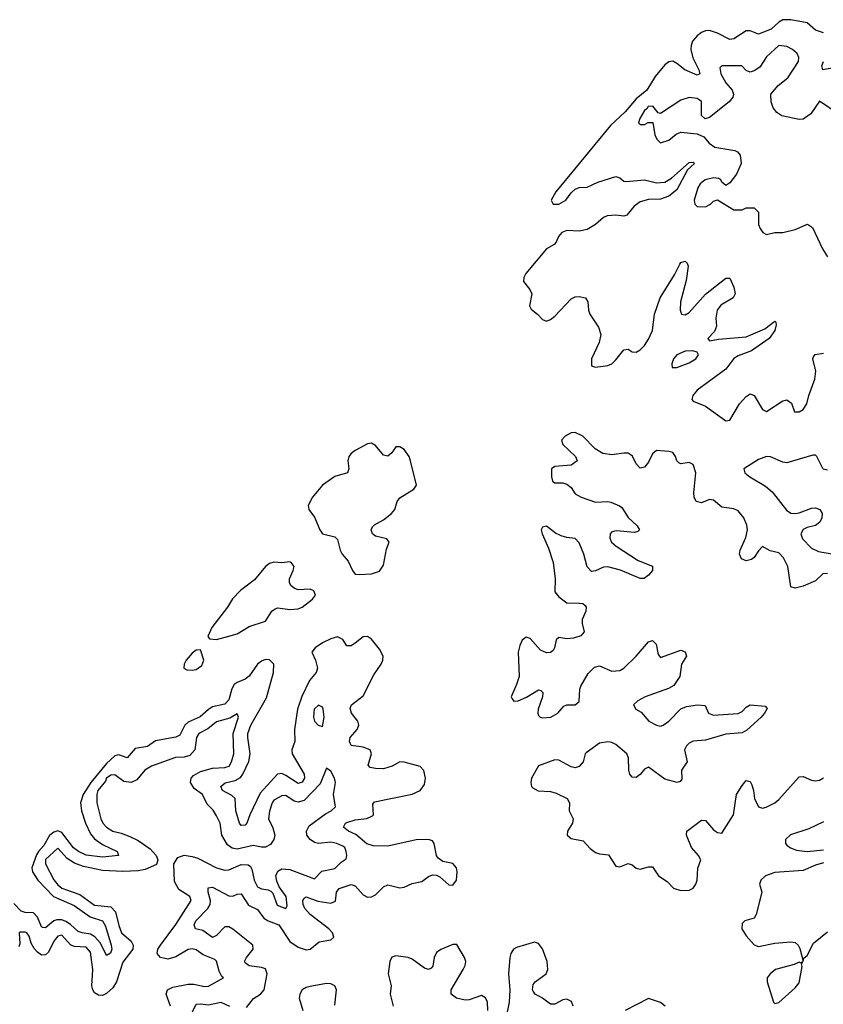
# Model space of a CAD drawing. Header units: inches. Extents: x 2473073 to 2657680, y 705365 to 849016.
# Tile 147 of 151: x 2635243 to 2639189, y 762600 to 767436. Entities that reach past the tile are written whole.
import ezdxf

# ---------------------------------------------------------------- set-up
doc = ezdxf.new("R2010")
doc.units = ezdxf.units.IN
doc.header["$MEASUREMENT"] = 0
doc.layers.add('C6736', color=7, linetype='Continuous')

msp = doc.modelspace()

# ---------------------------------------------------------------- linework, layer by layer
at = {"layer": 'C6736', "color": 5}
for points, elevation in [([(2639190, 767371.3), (2639150, 767384.6), (2639110, 767421.4), (2639030, 767436.1), (2638990, 767435.4), (2638970, 767423.5), (2638933.1, 767390), (2638870, 767365.7), (2638830, 767381.4), (2638810, 767380.7), (2638750, 767342.2), (2638730, 767338.3), (2638670, 767370.5), (2638630, 767382.3), (2638610, 767381.5), (2638590, 767373.6), (2638570, 767357.5), (2638547.2, 767330), (2638539.9, 767310), (2638538.9, 767290), (2638548.1, 767248.1), (2638578.1, 767190), (2638582, 767170), (2638570, 767164.2), (2638509.2, 767189.2), (2638470, 767221.5), (2638450, 767232), (2638430, 767228.5), (2638410, 767214.6), (2638362.4, 767157.6), (2638321.7, 767090), (2638270, 767046.6), (2638216.2, 766983.8), (2638144.3, 766915.7), (2637876, 766590), (2637852, 766550), (2637861.7, 766530), (2637890.5, 766529.5), (2637923.8, 766550), (2637950, 766585.3), (2637970, 766604), (2637990, 766611.7), (2638030, 766613.1), (2638082.1, 766637.9), (2638170, 766666.1), (2638190, 766658.6), (2638210, 766643.4), (2638221.3, 766641.3), (2638310, 766648.7), (2638370, 766635.1), (2638410, 766637.4), (2638443, 766657), (2638530, 766735), (2638550, 766736.5), (2638556.1, 766730), (2638521.5, 766698.5), (2638470, 766600.9), (2638431, 766569), (2638390, 766554.5), (2638330, 766552.5), (2638290, 766541.3), (2638260.2, 766519.8), (2638223.4, 766476.6), (2638210, 766471.5), (2638170, 766475.9), (2638127.9, 766472), (2638110, 766464), (2638070.4, 766429.6), (2638030, 766404.7), (2637990, 766396.6), (2637930, 766399.8), (2637904.2, 766390), (2637889.1, 766370.9), (2637877.3, 766342.7), (2637867.9, 766332.1), (2637829.3, 766310), (2637728.8, 766190), (2637717.8, 766170), (2637716.1, 766150), (2637748.5, 766110), (2637757.4, 766090), (2637745.8, 766030), (2637753.7, 766013.7), (2637785.5, 765990), (2637810, 765964), (2637830, 765955.5), (2637850, 765964.2), (2637870, 765980.3), (2637950, 766065.5), (2637970, 766074), (2637990, 766075.8), (2638021.1, 766070), (2638033.2, 766050), (2638035.8, 766010), (2638043.2, 765990), (2638085.7, 765925.7), (2638096.5, 765890), (2638088.8, 765850), (2638051.3, 765770), (2638050, 765736), (2638070, 765728.6), (2638130, 765738), (2638150, 765746), (2638170, 765764.7), (2638210, 765814.9), (2638230, 765818), (2638250, 765805.3), (2638270, 765802.4), (2638290, 765814), (2638310, 765836.3), (2638330, 765866.2), (2638349.5, 765910), (2638359.4, 765990), (2638387, 766070), (2638457.8, 766182.2), (2638484.5, 766235.5), (2638490, 766243.2), (2638510.1, 766250.1), (2638520.4, 766240.4), (2638525.1, 766225.1), (2638515.4, 766155.4), (2638488, 766050), (2638485.8, 766010), (2638492.7, 765990), (2638510, 765985.7), (2638530, 765998), (2638610, 766087.9), (2638710, 766165.8), (2638730, 766166.5), (2638750, 766122.4), (2638756.2, 766090), (2638745.7, 766070), (2638685.4, 766034.6), (2638667.1, 766010), (2638660.6, 765970), (2638665, 765930), (2638655.3, 765904.7), (2638622.3, 765870), (2638630, 765858.4), (2638673.9, 765866.1), (2638810, 765877.6), (2638902.3, 765917.7), (2638950, 765954.9), (2638955.6, 765950), (2638957.9, 765937.9), (2638951, 765910), (2638922.5, 765870), (2638835.7, 765810), (2638770, 765784.6), (2638750, 765772.2), (2638710, 765719.3), (2638570, 765616.9), (2638547.5, 765590), (2638542.7, 765570), (2638550, 765562.3), (2638610, 765537.8), (2638710, 765466), (2638730, 765468.4), (2638777.3, 765550), (2638810, 765585.5), (2638830, 765597.7), (2638850, 765590.8), (2638890, 765521), (2638910, 765511.5), (2638990, 765563.3), (2639010, 765568.7), (2639032.4, 765552.4), (2639046.7, 765510), (2639070.9, 765510), (2639090, 765521.6), (2639108.4, 765550), (2639117.1, 765590), (2639147.2, 765670), (2639152.8, 765710), (2639136.9, 765770), (2639140.1, 765779.9), (2639148.6, 765791.4), (2639190, 765798.7)], 20), ([(2639267.3, 766970), (2639170, 767035.1), (2639127, 766973), (2639090, 766948), (2639070, 766946), (2638984.4, 766964.4), (2638961, 766981), (2638943, 767003), (2638933, 767033), (2638931.6, 767070), (2638967.9, 767112.1), (2639014.4, 767150), (2639067.2, 767230), (2639069.4, 767250.6), (2639059.7, 767270), (2639038, 767290), (2639010, 767304.7), (2638970, 767309.7), (2638910, 767252.9), (2638876.8, 767203.2), (2638850, 767184.4), (2638830, 767178.9), (2638810, 767186), (2638788, 767210), (2638690, 767209.2), (2638680.4, 767199.6), (2638685.3, 767170), (2638710, 767125.5), (2638741, 767090), (2638747.3, 767070), (2638744.5, 767055.5), (2638726.9, 767033.1), (2638630, 766955.3), (2638608.4, 766948.4), (2638590, 766966), (2638590, 767034), (2638568.7, 767048.7), (2638530, 767054), (2638490, 767041.2), (2638390, 766975.3), (2638378, 766978), (2638351.3, 767011.3), (2638328.2, 767010), (2638322, 766998), (2638311, 766990), (2638287.3, 766950), (2638282, 766930), (2638290, 766922), (2638310, 766922), (2638328.8, 766931.1), (2638351.3, 766931.3), (2638362, 766870), (2638372, 766850), (2638390, 766832), (2638430, 766844.7), (2638466.3, 766873.7), (2638490, 766882.8), (2638570, 766876), (2638601.4, 766861.4), (2638627.7, 766830), (2638656, 766810), (2638753.7, 766793.7), (2638767.3, 766787.3), (2638781, 766770), (2638786, 766730), (2638762.8, 766677.2), (2638730, 766635.3), (2638710, 766622), (2638690, 766638), (2638685.2, 766650), (2638676.3, 766656.3), (2638650, 766659.7), (2638608, 766650), (2638584.4, 766630), (2638573.4, 766610), (2638554.8, 766550), (2638558, 766530), (2638570, 766518), (2638610, 766517.3), (2638635.3, 766530), (2638650, 766544.7), (2638670, 766552), (2638750, 766502), (2638790, 766502), (2638810, 766511.3), (2638850, 766512), (2638871, 766490), (2638871.3, 766430), (2638878, 766410), (2638892, 766390), (2638910, 766381), (2638950, 766391), (2638990, 766391), (2639050, 766406), (2639111.3, 766431.3), (2639135.3, 766415.3), (2639184.7, 766310), (2639210, 766272)], 40), ([(2639230, 767198.2), (2639186.6, 767190), (2639181, 767210), (2639189.9, 767230)], 20), ([(2639210, 764716.1), (2639186.6, 764713.4), (2639150, 764680.2), (2639090, 764653), (2639050, 764643.1), (2639030, 764649.8), (2639015.2, 764750), (2638993.3, 764793.3), (2638970, 764816.6), (2638927.6, 764827.6), (2638890, 764847.8), (2638870, 764827.1), (2638850, 764794.2), (2638836, 764784), (2638810, 764778.1), (2638787.5, 764787.5), (2638777.4, 764810), (2638781.1, 764830), (2638808.1, 764891.9), (2638816.4, 764930), (2638813.8, 764953.8), (2638798.6, 764990), (2638770, 765023.5), (2638750, 765033), (2638690, 765040.9), (2638650, 765076.7), (2638630, 765079.1), (2638590, 765063.1), (2638563.8, 765070), (2638554, 765090), (2638552.4, 765112.4), (2638562.7, 765210), (2638550, 765250.9), (2638530, 765261.2), (2638490, 765254.3), (2638480, 765260), (2638470, 765269.8), (2638463.3, 765290), (2638449.8, 765310), (2638430, 765315.5), (2638370, 765319.8), (2638350, 765303.6), (2638330, 765263.4), (2638310, 765237.4), (2638290, 765233.5), (2638270, 765254.3), (2638252.2, 765292.2), (2638240.8, 765300.8), (2638230, 765306.1), (2638210, 765306.9), (2638150, 765298.1), (2638106, 765306), (2638067.9, 765327.9), (2638007.5, 765390), (2637970, 765407.9), (2637950, 765406.9), (2637921, 765390), (2637902.6, 765370), (2637909.1, 765350), (2637972.2, 765290), (2637980.3, 765270), (2637951.4, 765248.6), (2637870, 765240.6), (2637854.4, 765230), (2637854.8, 765190), (2637859.7, 765170), (2637870, 765161.7), (2637910, 765160.6), (2637930, 765155.4), (2637950, 765138.5), (2637970, 765107.9), (2637999.6, 765090), (2638070, 765066), (2638130, 765069.3), (2638145.8, 765065.8), (2638188.1, 765048.1), (2638199.2, 765039.2), (2638230.3, 764990.3), (2638274.4, 764950), (2638286.7, 764930), (2638277.8, 764922.2), (2638262, 764918), (2638174, 764926), (2638150, 764920.4), (2638141.5, 764910), (2638140.6, 764890), (2638149.4, 764870), (2638172.5, 764850), (2638279.6, 764779.6), (2638350, 764751), (2638350.2, 764730), (2638330, 764706.8), (2638308.4, 764691.6), (2638290, 764691.4), (2638192.5, 764732.5), (2638130, 764748.3), (2638110, 764747.2), (2638070, 764728.5), (2638050, 764725.9), (2638028.7, 764748.7), (2638012.6, 764810), (2637990, 764867.1), (2637970, 764888.1), (2637930, 764892.2), (2637901.1, 764901.1), (2637874.2, 764914.2), (2637830, 764947.9), (2637810, 764943.2), (2637803.7, 764930), (2637807.7, 764910), (2637839.5, 764839.5), (2637862.3, 764770), (2637872.2, 764690), (2637870, 764626.5), (2637890, 764600.4), (2637930, 764571.2), (2637990.5, 764570.5), (2638007.8, 764567.8), (2638019.2, 764559.2), (2638024.8, 764550), (2638022.9, 764530), (2638005.3, 764490), (2638004.1, 764470), (2638014.6, 764430), (2637998, 764410), (2637962.2, 764397.8), (2637930, 764395.3), (2637890, 764402.2), (2637877.4, 764390), (2637869.6, 764350.4), (2637862.7, 764337.3), (2637850, 764328.2), (2637830, 764326.6), (2637799.6, 764339.6), (2637750, 764395.9), (2637730, 764403.2), (2637710, 764388.8), (2637697.9, 764362.1), (2637691.2, 764328.8), (2637695.1, 764210), (2637682.7, 764170), (2637656, 764110), (2637660.3, 764100.3), (2637670, 764089.2), (2637690, 764089.7), (2637731.6, 764108.4), (2637790, 764144.2), (2637801.7, 764141.7), (2637811.7, 764131.7), (2637810.2, 764110.2), (2637788.8, 764050), (2637786.4, 764030), (2637790, 764018), (2637798, 764010), (2637810, 764006.7), (2637851.1, 764010), (2637885, 764030), (2637915.3, 764064.7), (2637930, 764071), (2637970, 764070.2), (2637990, 764086.3), (2637992.8, 764147.2), (2637997.7, 764162.3), (2638035, 764225), (2638064.8, 764255.2), (2638090, 764261.6), (2638150, 764235.5), (2638190, 764238.8), (2638210, 764250.1), (2638270, 764310.1), (2638330, 764380.1), (2638350, 764386.2), (2638368.9, 764368.9), (2638378.3, 764318.3), (2638390, 764302.6), (2638490, 764338.4), (2638511.1, 764331.1), (2638517.4, 764310), (2638492.6, 764270), (2638485.1, 764210), (2638454.2, 764165.8), (2638428.4, 764151.6), (2638313.4, 764110), (2638278.6, 764090), (2638257.2, 764070), (2638267.9, 764050), (2638295, 764035), (2638332.1, 763990), (2638370, 763970.1), (2638390, 763966.6), (2638402.4, 763970), (2638430, 763990.8), (2638490, 764050.7), (2638516.8, 764063.2), (2638571.4, 764071.4), (2638608.1, 764068.1), (2638625.7, 764030), (2638650, 764019.9), (2638770, 764027.4), (2638790, 764037.8), (2638810, 764059), (2638830, 764070.8), (2638903.8, 764063.8), (2638912.5, 764052.5), (2638900.8, 764030), (2638883, 764010), (2638813.6, 763946.4), (2638790, 763933), (2638710, 763925.9), (2638610, 763897.3), (2638550, 763891.8), (2638530, 763882.7), (2638517, 763870), (2638506.4, 763850), (2638520.2, 763790), (2638492.2, 763750), (2638494.1, 763705.9), (2638485.7, 763694.3), (2638470.8, 763690), (2638410, 763705.6), (2638330, 763764.3), (2638310, 763754.2), (2638290, 763728.7), (2638270, 763713.1), (2638250, 763715.3), (2638239, 763730), (2638233.6, 763750), (2638232.2, 763810), (2638223.4, 763830), (2638170, 763876.6), (2638150, 763886.1), (2638131.4, 763888.6), (2638090, 763881.7), (2638024.6, 763835.4), (2638018.7, 763830), (2638010.1, 763790), (2637990, 763767.7), (2637970, 763761.7), (2637950, 763765.8), (2637890, 763799.6), (2637870, 763799.9), (2637790, 763771.6), (2637755.4, 763710), (2637752.2, 763690), (2637755.9, 763670), (2637762.3, 763662.3), (2637788.2, 763648.2), (2637850, 763644.7), (2637876.8, 763636.8), (2637931, 763610), (2637942.6, 763590), (2637940.7, 763550), (2637960.8, 763510), (2637956.6, 763490), (2637932.6, 763450), (2637931, 763430), (2637950, 763413.8), (2638010, 763402), (2638044.6, 763364.6), (2638070, 763345), (2638090, 763338.2), (2638134.3, 763334.3), (2638170, 763278.5), (2638190, 763274.8), (2638230, 763291.1), (2638250, 763284.2), (2638270, 763267.9), (2638290, 763263.3), (2638330, 763274.6), (2638350, 763275), (2638379.3, 763230), (2638422.6, 763202.6), (2638453.4, 763170), (2638490, 763158.8), (2638530, 763159.7), (2638550, 763169.7), (2638563.5, 763190), (2638569.9, 763210), (2638572.1, 763267.9), (2638586.7, 763310), (2638576.4, 763330), (2638541.7, 763370), (2638516.7, 763430), (2638518.9, 763450), (2638590, 763505), (2638610, 763502.8), (2638650, 763456.3), (2638670, 763443.9), (2638690, 763441.1), (2638748.4, 763530), (2638762.7, 763630), (2638790, 763674.9), (2638810, 763698.5), (2638830, 763694.3), (2638838, 763678), (2638846.5, 763650), (2638850.7, 763610), (2638870, 763569), (2638890, 763562.5), (2638907.6, 763567.6), (2638950, 763588.6), (2638970, 763605.8), (2639070, 763716.9), (2639090, 763719.4), (2639130, 763701.1), (2639150, 763696.9), (2639170, 763700.9), (2639190, 763712.2)], 20), ([(2639210, 765222.7), (2639188.5, 765228.5), (2639157.7, 765290), (2639150, 765296.6), (2639136.9, 765296.9), (2639010, 765259), (2638990, 765262.6), (2638930, 765288.9), (2638910, 765290.4), (2638870, 765275.3), (2638798.3, 765230), (2638804.1, 765210), (2638827.8, 765190), (2638904.3, 765144.3), (2638937.7, 765117.7), (2639007.3, 765027.3), (2639030, 765012), (2639050, 765009.8), (2639070, 765013.8), (2639130, 765036.8), (2639150, 765038), (2639171.8, 765030), (2639183.5, 765010), (2639181.1, 764990), (2639171.5, 764968.5), (2639150, 764952), (2639110, 764942.4), (2639090, 764932.5), (2639079.1, 764910), (2639086.3, 764886.3), (2639130, 764840.4), (2639164.4, 764824.4), (2639230, 764812.8)], 20), ([(2636356.6, 762583.4), (2636391.7, 762628.3), (2636424.9, 762650), (2636442.6, 762670), (2636458.6, 762750), (2636450, 762773.3), (2636430, 762781.3), (2636370, 762788.3), (2636350, 762804), (2636346.2, 762810), (2636355.8, 762830), (2636388.8, 762870), (2636386.9, 762890), (2636290, 762969.1), (2636270, 762980.1), (2636250, 762979.9), (2636210, 762937.5), (2636190, 762928.1), (2636141.6, 762961.6), (2636106.3, 762970), (2636098.9, 762990), (2636108.6, 763010), (2636166.4, 763070), (2636178.8, 763090), (2636180.4, 763110), (2636168.8, 763151.1), (2636168.2, 763171.8), (2636190, 763175.4), (2636270, 763132.4), (2636290, 763131.2), (2636310, 763140.7), (2636330, 763142.4), (2636366.2, 763086.2), (2636410, 763065.7), (2636442.5, 763022.5), (2636462.6, 763010), (2636516, 762990), (2636570, 762908), (2636610, 762880.7), (2636650, 762868), (2636670, 762871), (2636713.7, 762906.3), (2636770, 762915.8), (2636784.7, 762930), (2636779.4, 762950), (2636761.5, 762970), (2636670, 763041.1), (2636643.5, 763070), (2636634.7, 763090), (2636633, 763110), (2636639, 763120.9), (2636650, 763128.1), (2636707.1, 763107.1), (2636770, 763097.3), (2636793.5, 763106.5), (2636798.3, 763150), (2636811.9, 763168.1), (2636870, 763188.9), (2636890, 763181.6), (2636930, 763137.9), (2636950, 763126.5), (2636970, 763126.9), (2636990, 763137.5), (2637030, 763176.6), (2637050, 763186.1), (2637110, 763172.5), (2637130, 763174.6), (2637170, 763193.9), (2637216.9, 763203.1), (2637250, 763227.5), (2637270, 763236.2), (2637290, 763234.8), (2637305.8, 763225.8), (2637350, 763186.5), (2637370, 763184.5), (2637387.2, 763210), (2637391.3, 763250), (2637387.5, 763270), (2637370, 763291.2), (2637321.2, 763301.2), (2637297.9, 763317.9), (2637289.3, 763330), (2637278.3, 763390), (2637270, 763402.2), (2637250, 763408.4), (2637190, 763407.2), (2637050, 763375.7), (2636977.9, 763377.9), (2636947.9, 763387.9), (2636893.7, 763433.7), (2636857, 763450), (2636833.6, 763470), (2636842.9, 763490), (2636850, 763493.4), (2636890, 763505.3), (2636947.3, 763512.7), (2636975.3, 763524.7), (2636979.5, 763530), (2636977.6, 763582.4), (2636985.8, 763594.2), (2637170, 763631.6), (2637210, 763649.3), (2637230, 763679.3), (2637236.3, 763710), (2637227.5, 763747.5), (2637210, 763767.5), (2637130, 763789.2), (2637110, 763790.5), (2637071.1, 763768.9), (2637030, 763757.1), (2636990, 763757.4), (2636963.1, 763763.1), (2636953.7, 763773.7), (2636969.9, 763830), (2636964.3, 763850), (2636930, 763863.3), (2636870, 763870.8), (2636862.1, 763890), (2636865.8, 763910), (2636900.5, 763950), (2636908.7, 763970), (2636904, 763990), (2636871.4, 764030), (2636866.1, 764053.9), (2636872.8, 764070), (2636930, 764114.4), (2636981.3, 764218.7), (2637018.6, 764270), (2637026.8, 764290), (2637027.2, 764310), (2637010, 764343.4), (2636970, 764392.7), (2636950, 764407), (2636930, 764404.8), (2636890, 764372.8), (2636870, 764360.6), (2636860.4, 764360.4), (2636850, 764360.2), (2636830, 764391), (2636804.1, 764404.1), (2636770, 764395.5), (2636730, 764374.9), (2636693.1, 764350), (2636677, 764330), (2636696.2, 764290), (2636704.6, 764250), (2636698.9, 764230), (2636666.1, 764190), (2636627.6, 764112.4), (2636607.7, 764050), (2636591.8, 763950), (2636593.2, 763890), (2636579.2, 763850), (2636581.2, 763830), (2636640.4, 763730), (2636642, 763710), (2636630, 763690.7), (2636610, 763684.3), (2636550, 763724), (2636530, 763732.6), (2636508.3, 763730), (2636423.5, 763636.5), (2636372.4, 763530), (2636358.4, 763490), (2636350, 763479.8), (2636330, 763477.2), (2636322.4, 763490), (2636304.2, 763550), (2636300.7, 763610), (2636284.7, 763624.7), (2636238.1, 763650), (2636230.6, 763670), (2636252.2, 763687.8), (2636301.1, 763698.9), (2636327, 763713), (2636339.4, 763730), (2636367.7, 763792.3), (2636375.1, 763830), (2636362.7, 763910), (2636363.9, 763930), (2636378.4, 763970), (2636455, 764105), (2636489.9, 764230), (2636490.5, 764270), (2636470, 764292.5), (2636450, 764292.8), (2636430, 764284.5), (2636410, 764269.9), (2636370, 764211.3), (2636350, 764196.1), (2636310, 764180.7), (2636296.1, 764170), (2636284.6, 764150), (2636270, 764095.2), (2636250, 764074.1), (2636190, 764060.3), (2636170, 764048.1), (2636128.7, 764011.3), (2636070, 763985.8), (2636053.6, 763970), (2636030, 763921), (2636010, 763911.5), (2635910, 763894.1), (2635870, 763866.8), (2635810, 763856.5), (2635770, 763810.7), (2635730, 763824.6), (2635710, 763819.5), (2635670, 763781.8), (2635592.5, 763690), (2635554.9, 763630), (2635541.1, 763590), (2635546.6, 763550), (2635565.6, 763490), (2635590, 763437.3), (2635610, 763412.4), (2635650, 763385.4), (2635721.5, 763350), (2635727.7, 763330), (2635650, 763321.7), (2635570, 763332.8), (2635531.8, 763350), (2635507.7, 763367.7), (2635450, 763443.3), (2635430, 763451), (2635410, 763445.2), (2635390, 763428.9), (2635360.9, 763379.1), (2635334.9, 763350), (2635326.3, 763333.7), (2635302.4, 763270), (2635305.1, 763250), (2635331.7, 763210), (2635409.1, 763129.1), (2635510, 763085.2), (2635589.6, 763029.6), (2635650, 763009.6), (2635664.2, 762984.2), (2635692.4, 762890), (2635694.8, 762870), (2635688.6, 762851.4), (2635670, 762839.8), (2635639.4, 762899.4), (2635611.8, 762931.8), (2635590, 762944.2), (2635550, 762950), (2635530, 762957.9), (2635492.2, 762992.2), (2635470, 763006.3), (2635450, 763013.9), (2635425.3, 763014.7), (2635410, 763009.3), (2635370, 762975), (2635357.3, 762977.3), (2635350, 762980.2), (2635330, 763027.7), (2635310, 763048.4), (2635270, 763050.3), (2635250, 763057.5), (2635214.7, 763094.7)], 20), ([(2635984, 762590), (2635961.5, 762650), (2635968.8, 762671.2), (2635995.7, 762684.3), (2636070, 762699.4), (2636098.4, 762698.4), (2636150, 762686.6), (2636170, 762688.7), (2636244, 762730), (2636235.9, 762735.9), (2636222, 762762), (2636210, 762811.8), (2636200.4, 762820.4), (2636143.3, 762843.3), (2636110, 762867.4), (2636090, 762872.9), (2636070, 762868.6), (2636010, 762833.5), (2635970, 762821.4), (2635935.1, 762830), (2635918.3, 762850), (2635921.7, 762870), (2635934, 762890), (2636010, 762991.4), (2636085.1, 763110), (2636078, 763130), (2636024.4, 763164.4), (2636003.6, 763203.6), (2635999.6, 763290), (2636020, 763320), (2636050, 763331.5), (2636090, 763326.2), (2636117.3, 763317.3), (2636210, 763269.4), (2636250, 763257.8), (2636270, 763260.8), (2636330, 763286.7), (2636364, 763284), (2636375.8, 763275.8), (2636383, 763263), (2636394.4, 763210), (2636410, 763177), (2636430, 763167.1), (2636462.8, 763162.8), (2636476.1, 763156.1), (2636485.9, 763145.9), (2636506.8, 763086.8), (2636549.2, 763070.8), (2636555.8, 763084.2), (2636552.1, 763130), (2636517.1, 763177.1), (2636504.8, 763204.8), (2636501.4, 763230), (2636510, 763254), (2636530, 763265.4), (2636570, 763261.9), (2636690, 763215.8), (2636726.4, 763253.6), (2636790, 763267.2), (2636821.6, 763298.4), (2636845.4, 763314.6), (2636849.6, 763330), (2636846.3, 763350), (2636839.7, 763370), (2636830, 763376.1), (2636799.5, 763390), (2636770, 763396.2), (2636710, 763389.8), (2636690, 763394.1), (2636668.7, 763408.7), (2636652.9, 763430), (2636650.6, 763450), (2636664.2, 763475.8), (2636744, 763536), (2636773, 763550), (2636793, 763570), (2636783.5, 763630), (2636794.3, 763690), (2636789.5, 763710), (2636770, 763745.2), (2636750, 763759.3), (2636718.1, 763681.9), (2636639.2, 763600.8), (2636610, 763593.4), (2636590, 763597.5), (2636550, 763625.4), (2636530, 763624.4), (2636490, 763602.6), (2636482, 763590), (2636470, 763549.2), (2636464.5, 763510), (2636486, 763465.9), (2636496.5, 763430), (2636490.9, 763409.1), (2636474.7, 763385.2), (2636450, 763371.9), (2636430, 763371.1), (2636390, 763380.3), (2636310, 763362.3), (2636286.8, 763366.8), (2636263.4, 763383.4), (2636235, 763430), (2636227.9, 763490), (2636210, 763525.4), (2636192.9, 763552.9), (2636163.5, 763583.5), (2636140.3, 763630), (2636099.4, 763659.4), (2636081.5, 763690), (2636084.8, 763710), (2636096.1, 763723.9), (2636130, 763742.9), (2636190, 763759.5), (2636250, 763763.5), (2636271.4, 763770), (2636283.4, 763790), (2636294.5, 763830), (2636290.9, 763930), (2636317.1, 764010), (2636310, 764027), (2636275.1, 764004.9), (2636210, 763987.7), (2636166.7, 763953.3), (2636122.6, 763930), (2636111.1, 763910), (2636102.5, 763850), (2636077.9, 763822.1), (2636050, 763813.6), (2636007.3, 763812.7), (2635890.3, 763770), (2635857.6, 763750), (2635817.7, 763702.3), (2635790, 763688.8), (2635754.3, 763694.3), (2635710, 763726.9), (2635690, 763725.1), (2635670, 763710.5), (2635663.7, 763696.3), (2635626.4, 763650), (2635621.5, 763630), (2635621.5, 763590), (2635641.5, 763510), (2635650.4, 763490), (2635670, 763469), (2635700.7, 763450), (2635741.1, 763441.1), (2635784.3, 763424.3), (2635824.1, 763404.1), (2635883.5, 763363.5), (2635913.4, 763330), (2635922, 763310), (2635914, 763286), (2635858.3, 763261.7), (2635825, 763255), (2635750, 763252.5), (2635650, 763256.8), (2635555.8, 763275.8), (2635512.5, 763292.5), (2635475.8, 763315.8), (2635430, 763366), (2635369.3, 763310.7), (2635370.2, 763290), (2635410, 763210.3), (2635430, 763186), (2635450, 763170.2), (2635538.4, 763138.4), (2635610, 763087.2), (2635690, 763078), (2635714.2, 763054.2), (2635730, 762986), (2635743.2, 762950), (2635789.5, 762909.5), (2635799.6, 762890), (2635799, 762870), (2635750, 762806.6), (2635719, 762710), (2635700.1, 762679.9), (2635670, 762652.5), (2635650, 762643.7), (2635630, 762644.6), (2635610, 762656.4), (2635601.5, 762670), (2635597, 762690), (2635601.6, 762770), (2635590, 762855.1), (2635570, 762880.3), (2635510, 762883.4), (2635491.8, 762891.8), (2635450, 762939.8), (2635430, 762934.8), (2635410.2, 762910), (2635384.7, 762855.3), (2635370, 762842.2), (2635350, 762841.5), (2635330, 762855), (2635313.8, 762873.8), (2635299.6, 762899.6), (2635290, 762934.7), (2635277.7, 762950), (2635270, 762954.6), (2635246.1, 762953.9), (2635240.5, 762950), (2635243.9, 762896.1), (2635238, 762882)], 40), ([(2639190, 763496.7), (2639117.6, 763462.4), (2639027.8, 763432.2), (2639002.5, 763410), (2639002.7, 763390), (2639010, 763380.7), (2639027.6, 763367.6), (2639056.8, 763356.8), (2639109.9, 763350.1), (2639190, 763358.4)], 20), ([(2639190, 763294.9), (2639150, 763283.9), (2639090, 763256.8), (2638950, 763246.9), (2638905.1, 763230), (2638881.9, 763210), (2638875.5, 763190), (2638887.6, 763150), (2638859.6, 763040.4), (2638850, 763023.5), (2638803.6, 763010), (2638790, 762996.4), (2638788.5, 762970), (2638810, 762935.9), (2638850, 762892), (2638870, 762883.4), (2638950, 762899.9), (2639030, 762906.9), (2639050, 762903.5), (2639065.2, 762890), (2639074.3, 762874.3), (2639090, 762811.3), (2639093.1, 762826.9), (2639110, 762839.5), (2639140.8, 762899.2), (2639210, 762955.5)], 20), ([(2637540.9, 762570), (2637539.8, 762610), (2637530, 762632.1), (2637510, 762643.4), (2637450, 762621.5), (2637430, 762620.1), (2637388.3, 762630), (2637361.9, 762650), (2637361.9, 762670), (2637420.8, 762770), (2637430.3, 762790), (2637433.2, 762810), (2637427.2, 762830), (2637390, 762892.7), (2637370, 762894.1), (2637310, 762868.3), (2637290, 762853.9), (2637278.8, 762830), (2637272.3, 762787.7), (2637263.3, 762776.7), (2637250, 762771), (2637230, 762777.5), (2637170, 762820.8), (2637150, 762830.3), (2637090, 762837.9), (2637070, 762831.4), (2637059.6, 762810), (2637051.4, 762750), (2637066.9, 762690), (2637061.2, 762650), (2637076.9, 762590)], 20), ([(2637960.8, 762590), (2637952.9, 762612.9), (2637930, 762624.5), (2637910, 762621.2), (2637870, 762600.2), (2637850, 762600.7), (2637810.3, 762630.3), (2637774.5, 762650), (2637763.7, 762663.7), (2637760.1, 762670), (2637763.8, 762696.2), (2637774.6, 762710), (2637827.9, 762750), (2637835.8, 762770), (2637832.6, 762810), (2637810, 762871.7), (2637790, 762898.8), (2637770, 762905.4), (2637682, 762878), (2637667.9, 762870), (2637654.9, 762850), (2637649, 762830), (2637643.1, 762750), (2637650.1, 762670), (2637646.4, 762610), (2637630.5, 762529.5)], 20), ([(2636790, 762594.9), (2636797.8, 762670), (2636790.2, 762690.2), (2636770, 762700.8), (2636750, 762701.6), (2636670, 762687.7), (2636650, 762682.1), (2636630.6, 762670), (2636618.3, 762650), (2636615.8, 762630), (2636633.7, 762570)], 20), ([(2636074.3, 762530), (2636110, 762599.8), (2636130, 762602.5), (2636170, 762596.5), (2636230, 762610.1), (2636272.4, 762590)], 20), ([(2638412.8, 762590), (2638390, 762608.4), (2638330, 762628.9), (2638215.7, 762570)], 20)]:
    msp.add_lwpolyline(points, dxfattribs=dict(at, elevation=elevation))
for points, elevation in [([(2638548.8, 765808.8), (2638510, 765807.2), (2638470, 765790.3), (2638453.7, 765770), (2638445, 765745), (2638447, 765727), (2638470, 765728.4), (2638529.8, 765750), (2638562.8, 765770), (2638575.9, 765790), (2638570, 765803.5)], 20), ([(2636970, 765356.2), (2636950, 765352), (2636890, 765320.7), (2636870, 765305.6), (2636858.3, 765290), (2636853.9, 765270), (2636858.7, 765230), (2636851.8, 765210), (2636790, 765192.8), (2636730, 765149.3), (2636680.1, 765090), (2636660.2, 765050), (2636662.3, 765030), (2636690, 764992.4), (2636716.9, 764930), (2636730, 764910.8), (2636790, 764896.6), (2636802.7, 764882.7), (2636816, 764830), (2636826.1, 764810), (2636856, 764776), (2636876.6, 764730), (2636890, 764713.2), (2636910.1, 764710.1), (2636970, 764714.4), (2637010, 764727.8), (2637030, 764756.2), (2637044.7, 764835.3), (2637056.5, 764870), (2637045.9, 764885.9), (2636990, 764899.3), (2636975.4, 764910), (2636969.5, 764930), (2636975.4, 764944.6), (2636984.6, 764955.4), (2637030, 764978.9), (2637068.5, 765010), (2637085.6, 765030), (2637096.8, 765070), (2637110, 765087.6), (2637178.9, 765130), (2637191.6, 765150), (2637162.1, 765270), (2637154.6, 765290), (2637130, 765324.4), (2637110, 765338.3), (2637090, 765338.2), (2637070, 765307.7), (2637050, 765291.4), (2637030, 765297.1), (2636990, 765344.1)], 20), ([(2636570, 764773.9), (2636530, 764768.7), (2636490, 764771.9), (2636470, 764765.7), (2636450, 764749.5), (2636395.1, 764684.9), (2636327.9, 764632), (2636288.1, 764591.9), (2636263.8, 764550), (2636186.2, 764450), (2636167.1, 764407.1), (2636174.2, 764394.2), (2636210, 764392.4), (2636270, 764408.4), (2636310, 764420.1), (2636370, 764454.7), (2636450, 764482.3), (2636480.5, 764530), (2636497.4, 764542.6), (2636510, 764547), (2636570, 764538.7), (2636610, 764542.8), (2636630, 764551.1), (2636681.2, 764590), (2636694.6, 764610), (2636688, 764630), (2636670, 764638.6), (2636610, 764636.2), (2636590, 764643.1), (2636575.7, 764655.7), (2636568.2, 764670), (2636568.1, 764690), (2636586.1, 764730), (2636589.9, 764750), (2636576.3, 764770)], 20), ([(2636130, 764341.5), (2636110, 764339), (2636090, 764324), (2636060.7, 764290), (2636050.4, 764270), (2636049.7, 764250), (2636062.9, 764242.9), (2636090, 764240.7), (2636110, 764244.6), (2636136.7, 764263.3), (2636146.7, 764290)], 20), ([(2636710, 764069.3), (2636689.1, 764050), (2636685.5, 764010), (2636690, 763991), (2636707.7, 763970), (2636730, 763964.7), (2636738.7, 764010), (2636733.3, 764050), (2636730, 764059)], 40), ([(2639088.4, 762808.4), (2639076.8, 762803.2), (2639070, 762806.6), (2639045.4, 762794.6), (2638954.5, 762770), (2638927.4, 762750), (2638913.9, 762730), (2638912.9, 762710), (2638943.8, 762610), (2638950, 762604.4), (2638970, 762609.1), (2639050, 762680.4), (2639070, 762705.5), (2639084.7, 762784.7), (2639082, 762798)], 20)]:
    msp.add_lwpolyline(points, close=True, dxfattribs=dict(at, elevation=elevation))

doc.saveas('drawing.dxf')
